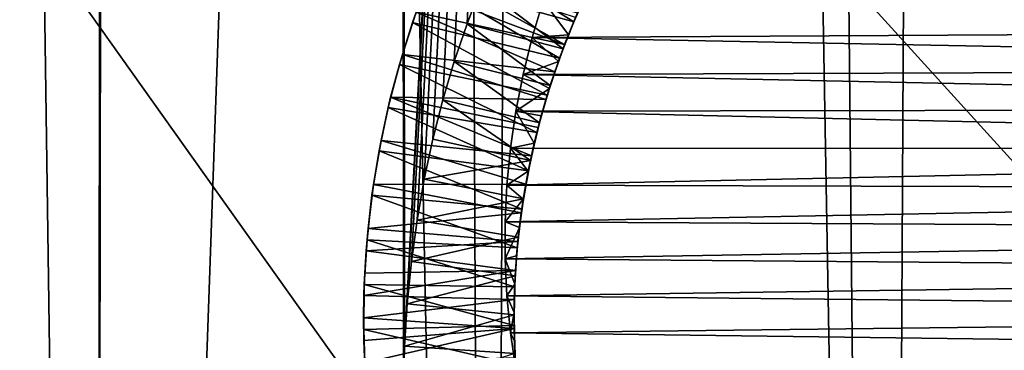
# Model space of a CAD drawing. Header units: metres. Extents: x -258 to 72, y -72 to 102.
# Tile 246 of 256: x -3.622 to -0.79, y 31.907 to 32.859. Entities that reach past the tile are written whole.
import ezdxf

# ---------------------------------------------------------------- set-up
doc = ezdxf.new("R2010")
doc.units = ezdxf.units.M
doc.layers.add('solid_FREESTAND_ASM_SW0005', color=7, linetype='CONTINUOUS')

msp = doc.modelspace()

# ---------------------------------------------------------------- linework, layer by layer
at = {"layer": 'solid_FREESTAND_ASM_SW0005'}
for points in [[(-4.169953, 76.342972, 46.708729), (-4.535265, 22.548422, 46.59795), (-3.405523, 22.746481, 46.908298)], [(-3.336664, 76.076469, 46.924183), (-4.169953, 76.342972, 46.708729), (-3.405523, 22.746481, 46.908298)], [(-3.336664, 76.076469, 46.924183), (-3.405523, 22.746481, 46.908298), (-2.27184, 22.887524, 47.126957)], [(-2.501776, 75.873108, 47.089901), (-3.336664, 76.076469, 46.924183), (-2.27184, 22.887524, 47.126957)], [(-2.062842, 75.790543, 47.157478), (-2.501776, 75.873108, 47.089901), (-2.27184, 22.887524, 47.126957)], [(-2.062842, 75.790543, 47.157478), (-2.27184, 22.887524, 47.126957), (-1.136793, 22.971889, 47.256863)], [(-1.666909, 75.73008, 47.207092), (-2.062842, 75.790543, 47.157478), (-1.136793, 22.971889, 47.256863)], [(-0.832487, 75.645218, 47.276882), (-1.666909, 75.73008, 47.207092), (-1.136793, 22.971889, 47.256863)], [(-0.832487, 75.645218, 47.276882), (-1.136793, 22.971889, 47.256863), (0, 23, 47.299999)], [(0, 75.617157, 47.299999), (-0.832487, 75.645218, 47.276882), (0, 23, 47.299999)], [(-3.125612, 50.006203, -872.493103), (-6.058371, 48.299995, -872.457947), (4.98772, 32.78767, -872.140442)], [(-3.125612, 50.006203, -872.493103), (4.98772, 32.78767, -872.140442), (6.984424, 33.867382, -872.164429)], [(-6.058371, 48.299995, -872.457947), (-8.884202, 46.421974, -872.424011), (3.059227, 31.590355, -872.117249)], [(-6.058371, 48.299995, -872.457947), (3.059227, 31.590355, -872.117249), (4.98772, 32.78767, -872.140442)], [(-4.201151, 48.268078, 17.900335), (-3.405525, 22.746481, 17.691702), (-4.535272, 22.548422, 18.002054)], [(-4.201151, 48.268078, 17.900335), (-3.365773, 47.948555, 17.682491), (-3.405525, 22.746481, 17.691702)], [(-3.365773, 47.948555, 17.682491), (-2.526064, 47.705391, 17.514229), (-3.405525, 22.746481, 17.691702)], [(-2.526064, 47.705391, 17.514229), (-2.517531, 31.795805, 17.512774), (-3.405525, 22.746481, 17.691702)], [(-2.526064, 47.705391, 17.514229), (-2.514583, 31.918619, 17.512274), (-2.517531, 31.795805, 17.512774)], [(-2.526064, 47.705391, 17.514229), (-1.684367, 47.534679, 17.394871), (-2.514583, 31.918619, 17.512274)], [(-1.684367, 47.534679, 17.394871), (-2.507079, 32.041031, 17.511), (-2.514583, 31.918619, 17.512274)], [(-1.684367, 47.534679, 17.394871), (-2.495071, 32.162437, 17.508968), (-2.507079, 32.041031, 17.511)], [(-1.684367, 47.534679, 17.394871), (-2.478667, 32.282242, 17.50621), (-2.495071, 32.162437, 17.508968)], [(-1.684367, 47.534679, 17.394871), (-2.458022, 32.399902, 17.502766), (-2.478667, 32.282242, 17.50621)], [(-1.684367, 47.534679, 17.394871), (-2.43327, 32.515182, 17.498676), (-2.458022, 32.399902, 17.502766)], [(-1.684367, 47.534679, 17.394871), (-2.404488, 32.628105, 17.493973), (-2.43327, 32.515182, 17.498676)], [(-1.684367, 47.534679, 17.394871), (-2.371701, 32.738766, 17.488686), (-2.404488, 32.628105, 17.493973)], [(-1.684367, 47.534679, 17.394871), (-2.334907, 32.847343, 17.482841), (-2.371701, 32.738766, 17.488686)], [(-1.684367, 47.534679, 17.394871), (-2.294106, 32.954048, 17.476469), (-2.334907, 32.847343, 17.482841)], [(-8.884202, 46.421974, -872.424011), (-11.593053, 44.378807, -872.391479), (1.205861, 30.279736, -872.095032)], [(-8.884202, 46.421974, -872.424011), (1.205861, 30.279736, -872.095032), (3.059227, 31.590355, -872.117249)], [(-11.593053, 44.378807, -872.391479), (-14.175286, 42.177773, -872.360474), (-0.56573, 28.860514, -872.07373)], [(-11.593053, 44.378807, -872.391479), (-0.56573, 28.860514, -872.07373), (1.205861, 30.279736, -872.095032)], [(-14.175286, 42.177773, -872.360474), (-16.621717, 39.826694, -872.331116), (-2.249193, 27.337776, -872.053528)], [(-14.175286, 42.177773, -872.360474), (-2.249193, 27.337776, -872.053528), (-0.56573, 28.860514, -872.07373)], [(-16.621717, 39.826694, -872.331116), (-3.83849, 25.716988, -872.034485), (-2.249193, 27.337776, -872.053528)], [(65.320236, 31.456591, -887), (-65.320229, 31.456608, -887), (-63.170593, 35.577045, -887)], [(65.320236, 31.456591, -887), (-63.170593, 35.577045, -887), (63.170605, 35.577026, -887)], [(-2.448011, 32.969471, 18.193134), (-2.3986, 33.085693, 18.186981), (-2.028054, 32.852638, 18.440428)], [(-2.3986, 33.085693, 18.186981), (-1.981958, 32.954903, 18.433813), (-2.028054, 32.852638, 18.440428)], [(-2.05432, 32.787254, 17.844814), (-2.435295, 33.000919, 18.091793), (-2.459059, 32.941132, 18.094912)], [(-2.05432, 32.787254, 17.844814), (-2.022938, 32.864708, 17.839994), (-2.435295, 33.000919, 18.091793)], [(-2.491696, 32.850967, 18.199266), (-2.448011, 32.969471, 18.193134), (-2.068876, 32.748165, 18.446981)], [(-2.459059, 32.941132, 18.094912), (-2.448011, 32.969471, 18.193134), (-2.491696, 32.850967, 18.199266)], [(-2.448011, 32.969471, 18.193134), (-2.028054, 32.852638, 18.440428), (-2.068876, 32.748165, 18.446981)], [(-2.05896, 32.77504, 17.64522), (-2.334907, 32.847343, 17.482841), (-2.294106, 32.954048, 17.476469)], [(-2.016944, 32.878597, 17.63862), (-2.05896, 32.77504, 17.64522), (-2.294106, 32.954048, 17.476469)], [(-2.1161, 32.913036, 18.700001), (2.434283, 32.948826, 18.700001), (2.465649, 32.833916, 18.700001)], [(-2.011517, 32.890957, 18.638334), (-2.028054, 32.852638, 18.440428), (-1.981958, 32.954903, 18.433813)], [(-2.481299, 32.880852, 18.097996), (-2.459059, 32.941132, 18.094912), (-2.491696, 32.850967, 18.199266)], [(-2.05432, 32.787254, 17.844814), (-2.459059, 32.941132, 18.094912), (-2.481299, 32.880852, 18.097996)], [(-2.1161, 32.913036, 18.700001), (2.465649, 32.833916, 18.700001), (-2.147404, 32.807587, 18.700001)], [(-2.043292, 32.815449, 18.643053), (-2.1161, 32.913036, 18.700001), (-2.147404, 32.807587, 18.700001)], [(-2.043292, 32.815449, 18.643053), (-2.011517, 32.890957, 18.638334), (-2.1161, 32.913036, 18.700001)], [(-2.043292, 32.815449, 18.643053), (-2.028054, 32.852638, 18.440428), (-2.011517, 32.890957, 18.638334)], [(-2.521166, 32.75898, 18.104078), (-2.481299, 32.880852, 18.097996), (-2.491696, 32.850967, 18.199266)], [(-2.082719, 32.708717, 17.849609), (-2.481299, 32.880852, 18.097996), (-2.521166, 32.75898, 18.104078)], [(-2.082719, 32.708717, 17.849609), (-2.05432, 32.787254, 17.844814), (-2.481299, 32.880852, 18.097996)], [(-2.05432, 32.787254, 17.844814), (-2.05896, 32.77504, 17.64522), (-2.016944, 32.878597, 17.63862)], [(-2.05432, 32.787254, 17.844814), (-2.016944, 32.878597, 17.63862), (-2.022938, 32.864708, 17.839994)], [(-2.529664, 32.730042, 18.205385), (-2.491696, 32.850967, 18.199266), (-2.104318, 32.64175, 18.453442)], [(-2.521166, 32.75898, 18.104078), (-2.491696, 32.850967, 18.199266), (-2.529664, 32.730042, 18.205385)], [(-2.491696, 32.850967, 18.199266), (-2.068876, 32.748165, 18.446981), (-2.104318, 32.64175, 18.453442)], [(-2.095673, 32.669445, 17.651781), (-2.371701, 32.738766, 17.488686), (-2.334907, 32.847343, 17.482841)], [(-2.05896, 32.77504, 17.64522), (-2.095673, 32.669445, 17.651781), (-2.334907, 32.847343, 17.482841)], [(-2.147404, 32.807587, 18.700001), (2.465649, 32.833916, 18.700001), (2.491442, 32.718616, 18.700001)], [(-2.043292, 32.815449, 18.643053), (-2.068876, 32.748165, 18.446981), (-2.028054, 32.852638, 18.440428)], [(-2.147404, 32.807587, 18.700001), (2.491442, 32.718616, 18.700001), (-2.173493, 32.701424, 18.700001)], [(-2.072241, 32.738792, 18.647755), (-2.147404, 32.807587, 18.700001), (-2.173493, 32.701424, 18.700001)], [(-2.072241, 32.738792, 18.647755), (-2.043292, 32.815449, 18.643053), (-2.147404, 32.807587, 18.700001)], [(-2.072241, 32.738792, 18.647755), (-2.068876, 32.748165, 18.446981), (-2.043292, 32.815449, 18.643053)], [(-2.082719, 32.708717, 17.849609), (-2.095673, 32.669445, 17.651781), (-2.05896, 32.77504, 17.64522)], [(-2.082719, 32.708717, 17.849609), (-2.05896, 32.77504, 17.64522), (-2.05432, 32.787254, 17.844814)], [(-2.554909, 32.63559, 18.110088), (-2.521166, 32.75898, 18.104078), (-2.529664, 32.730042, 18.205385)], [(-2.108124, 32.629139, 17.854393), (-2.521166, 32.75898, 18.104078), (-2.554909, 32.63559, 18.110088)], [(-2.108124, 32.629139, 17.854393), (-2.082719, 32.708717, 17.849609), (-2.521166, 32.75898, 18.104078)], [(-2.098323, 32.661091, 18.652447), (-2.104318, 32.64175, 18.453442), (-2.068876, 32.748165, 18.446981)], [(-2.098323, 32.661091, 18.652447), (-2.068876, 32.748165, 18.446981), (-2.072241, 32.738792, 18.647755)], [(-2.561917, 32.60656, 18.211514), (-2.529664, 32.730042, 18.205385), (-2.134292, 32.533665, 18.459827)], [(-2.554909, 32.63559, 18.110088), (-2.529664, 32.730042, 18.205385), (-2.561917, 32.60656, 18.211514)], [(-2.529664, 32.730042, 18.205385), (-2.104318, 32.64175, 18.453442), (-2.134292, 32.533665, 18.459827)], [(-2.12696, 32.562176, 17.658253), (-2.404488, 32.628105, 17.493973), (-2.371701, 32.738766, 17.488686)], [(-2.095673, 32.669445, 17.651781), (-2.12696, 32.562176, 17.658253), (-2.371701, 32.738766, 17.488686)], [(-2.098323, 32.661091, 18.652447), (-2.072241, 32.738792, 18.647755), (-2.173493, 32.701424, 18.700001)], [(-2.173493, 32.701424, 18.700001), (2.491442, 32.718616, 18.700001), (2.511708, 32.60284, 18.700001)], [(-2.173493, 32.701424, 18.700001), (2.511708, 32.60284, 18.700001), (-2.194301, 32.595085, 18.700001)], [(-2.098323, 32.661091, 18.652447), (-2.173493, 32.701424, 18.700001), (-2.194301, 32.595085, 18.700001)], [(-2.108124, 32.629139, 17.854393), (-2.095673, 32.669445, 17.651781), (-2.082719, 32.708717, 17.849609)], [(-2.121493, 32.582466, 18.657133), (-2.098323, 32.661091, 18.652447), (-2.194301, 32.595085, 18.700001)], [(-2.108124, 32.629139, 17.854393), (-2.12696, 32.562176, 17.658253), (-2.095673, 32.669445, 17.651781)], [(-2.121493, 32.582466, 18.657133), (-2.104318, 32.64175, 18.453442), (-2.098323, 32.661091, 18.652447)], [(-2.582591, 32.510792, 18.116104), (-2.554909, 32.63559, 18.110088), (-2.561917, 32.60656, 18.211514)], [(-2.149791, 32.467331, 17.863955), (-2.554909, 32.63559, 18.110088), (-2.582591, 32.510792, 18.116104)], [(-2.130496, 32.548622, 17.859173), (-2.108124, 32.629139, 17.854393), (-2.554909, 32.63559, 18.110088)], [(-2.149791, 32.467331, 17.863955), (-2.130496, 32.548622, 17.859173), (-2.554909, 32.63559, 18.110088)], [(-2.121493, 32.582466, 18.657133), (-2.134292, 32.533665, 18.459827), (-2.104318, 32.64175, 18.453442)], [(-2.588291, 32.480888, 18.217659), (-2.561917, 32.60656, 18.211514), (-2.158718, 32.424187, 18.466187)], [(-2.582591, 32.510792, 18.116104), (-2.561917, 32.60656, 18.211514), (-2.588291, 32.480888, 18.217659)], [(-2.561917, 32.60656, 18.211514), (-2.134292, 32.533665, 18.459827), (-2.158718, 32.424187, 18.466187)], [(-2.152769, 32.453415, 17.66464), (-2.43327, 32.515182, 17.498676), (-2.404488, 32.628105, 17.493973)], [(-2.12696, 32.562176, 17.658253), (-2.152769, 32.453415, 17.66464), (-2.404488, 32.628105, 17.493973)], [(-2.194301, 32.595085, 18.700001), (2.511708, 32.60284, 18.700001), (2.526512, 32.486336, 18.700001)], [(-2.130496, 32.548622, 17.859173), (-2.12696, 32.562176, 17.658253), (-2.108124, 32.629139, 17.854393)], [(-2.194301, 32.595085, 18.700001), (2.526512, 32.486336, 18.700001), (-2.209845, 32.488914, 18.700001)], [(-2.141719, 32.503033, 18.661827), (-2.194301, 32.595085, 18.700001), (-2.209845, 32.488914, 18.700001)], [(-2.141719, 32.503033, 18.661827), (-2.121493, 32.582466, 18.657133), (-2.194301, 32.595085, 18.700001)], [(-2.141719, 32.503033, 18.661827), (-2.134292, 32.533665, 18.459827), (-2.121493, 32.582466, 18.657133)], [(-2.149791, 32.467331, 17.863955), (-2.152769, 32.453415, 17.66464), (-2.12696, 32.562176, 17.658253)], [(-2.149791, 32.467331, 17.863955), (-2.12696, 32.562176, 17.658253), (-2.130496, 32.548622, 17.859173)], [(-2.141719, 32.503033, 18.661827), (-2.158718, 32.424187, 18.466187), (-2.134292, 32.533665, 18.459827)], [(-2.604237, 32.384674, 18.122194), (-2.582591, 32.510792, 18.116104), (-2.588291, 32.480888, 18.217659)], [(-2.165979, 32.385403, 17.868752), (-2.582591, 32.510792, 18.116104), (-2.604237, 32.384674, 18.122194)], [(-2.165979, 32.385403, 17.868752), (-2.149791, 32.467331, 17.863955), (-2.582591, 32.510792, 18.116104)], [(-2.152769, 32.453415, 17.66464), (-2.458022, 32.399902, 17.502766), (-2.43327, 32.515182, 17.498676)], [(-2.209845, 32.488914, 18.700001), (2.526512, 32.486336, 18.700001), (-2.220192, 32.382854, 18.700001)], [(-2.158971, 32.422897, 18.66654), (-2.209845, 32.488914, 18.700001), (-2.220192, 32.382854, 18.700001)], [(-2.158971, 32.422897, 18.66654), (-2.141719, 32.503033, 18.661827), (-2.209845, 32.488914, 18.700001)], [(-2.158971, 32.422897, 18.66654), (-2.158718, 32.424187, 18.466187), (-2.141719, 32.503033, 18.661827)], [(-2.60861, 32.353634, 18.223816), (-2.588291, 32.480888, 18.217659), (-2.177533, 32.313606, 18.472551)], [(-2.604237, 32.384674, 18.122194), (-2.588291, 32.480888, 18.217659), (-2.60861, 32.353634, 18.223816)], [(-2.588291, 32.480888, 18.217659), (-2.158718, 32.424187, 18.466187), (-2.177533, 32.313606, 18.472551)], [(-2.220192, 32.382854, 18.700001), (2.526512, 32.486336, 18.700001), (2.535898, 32.368919, 18.700001)], [(-2.165979, 32.385403, 17.868752), (-2.152769, 32.453415, 17.66464), (-2.149791, 32.467331, 17.863955)], [(-2.152769, 32.453415, 17.66464), (-2.173018, 32.343498, 17.670982), (-2.458022, 32.399902, 17.502766)], [(-2.165979, 32.385403, 17.868752), (-2.173018, 32.343498, 17.670982), (-2.152769, 32.453415, 17.66464)], [(-2.173223, 32.342201, 18.671286), (-2.158971, 32.422897, 18.66654), (-2.220192, 32.382854, 18.700001)], [(-2.173223, 32.342201, 18.671286), (-2.177533, 32.313606, 18.472551), (-2.158718, 32.424187, 18.466187)], [(-2.173223, 32.342201, 18.671286), (-2.158718, 32.424187, 18.466187), (-2.158971, 32.422897, 18.66654)], [(-2.619821, 32.257351, 18.128405), (-2.604237, 32.384674, 18.122194), (-2.60861, 32.353634, 18.223816)], [(-2.179051, 32.302879, 17.873583), (-2.604237, 32.384674, 18.122194), (-2.619821, 32.257351, 18.128405)], [(-2.179051, 32.302879, 17.873583), (-2.165979, 32.385403, 17.868752), (-2.604237, 32.384674, 18.122194)], [(-2.173018, 32.343498, 17.670982), (-2.478667, 32.282242, 17.50621), (-2.458022, 32.399902, 17.502766)], [(-2.220192, 32.382854, 18.700001), (2.535898, 32.368919, 18.700001), (-2.225385, 32.27673, 18.700001)], [(-2.173223, 32.342201, 18.671286), (-2.220192, 32.382854, 18.700001), (-2.225385, 32.27673, 18.700001)], [(-2.179051, 32.302879, 17.873583), (-2.173018, 32.343498, 17.670982), (-2.165979, 32.385403, 17.868752)], [(-2.622768, 32.225296, 18.229984), (-2.60861, 32.353634, 18.223816), (-2.190687, 32.202213, 18.478947)], [(-2.619821, 32.257351, 18.128405), (-2.60861, 32.353634, 18.223816), (-2.622768, 32.225296, 18.229984)], [(-2.60861, 32.353634, 18.223816), (-2.177533, 32.313606, 18.472551), (-2.190687, 32.202213, 18.478947)], [(-2.225385, 32.27673, 18.700001), (2.535898, 32.368919, 18.700001), (2.53984, 32.250725, 18.700001)], [(-2.173018, 32.343498, 17.670982), (-2.187658, 32.232704, 17.677319), (-2.478667, 32.282242, 17.50621)], [(-2.184457, 32.261051, 18.676062), (-2.173223, 32.342201, 18.671286), (-2.225385, 32.27673, 18.700001)], [(-2.179051, 32.302879, 17.873583), (-2.187658, 32.232704, 17.677319), (-2.173018, 32.343498, 17.670982)], [(-2.184457, 32.261051, 18.676062), (-2.177533, 32.313606, 18.472551), (-2.173223, 32.342201, 18.671286)], [(-2.188982, 32.219898, 17.878452), (-2.179051, 32.302879, 17.873583), (-2.619821, 32.257351, 18.128405)], [(-2.184457, 32.261051, 18.676062), (-2.190687, 32.202213, 18.478947), (-2.177533, 32.313606, 18.472551)], [(-2.188982, 32.219898, 17.878452), (-2.187658, 32.232704, 17.677319), (-2.179051, 32.302879, 17.873583)], [(-2.187658, 32.232704, 17.677319), (-2.495071, 32.162437, 17.508968), (-2.478667, 32.282242, 17.50621)], [(-2.225385, 32.27673, 18.700001), (2.53984, 32.250725, 18.700001), (-2.225465, 32.170425, 18.700001)], [(-2.184457, 32.261051, 18.676062), (-2.225385, 32.27673, 18.700001), (-2.225465, 32.170425, 18.700001)], [(-2.625322, 32.193302, 18.131552), (-2.619821, 32.257351, 18.128405), (-2.622768, 32.225296, 18.229984)], [(-2.188982, 32.219898, 17.878452), (-2.619821, 32.257351, 18.128405), (-2.625322, 32.193302, 18.131552)], [(-2.192663, 32.179523, 18.680857), (-2.184457, 32.261051, 18.676062), (-2.225465, 32.170425, 18.700001)], [(-2.225465, 32.170425, 18.700001), (2.53984, 32.250725, 18.700001), (2.538294, 32.132149, 18.700001)], [(-2.192663, 32.179523, 18.680857), (-2.190687, 32.202213, 18.478947), (-2.184457, 32.261051, 18.676062)], [(-2.630698, 32.096344, 18.236168), (-2.622768, 32.225296, 18.229984), (-2.198146, 32.090294, 18.485394)], [(-2.625322, 32.193302, 18.131552), (-2.622768, 32.225296, 18.229984), (-2.630698, 32.096344, 18.236168)], [(-2.195752, 32.13665, 17.883337), (-2.188982, 32.219898, 17.878452), (-2.625322, 32.193302, 18.131552)], [(-2.622768, 32.225296, 18.229984), (-2.190687, 32.202213, 18.478947), (-2.198146, 32.090294, 18.485394)], [(-2.187658, 32.232704, 17.677319), (-2.196655, 32.121265, 17.683678), (-2.495071, 32.162437, 17.508968)], [(-2.195752, 32.13665, 17.883337), (-2.196655, 32.121265, 17.683678), (-2.187658, 32.232704, 17.677319)], [(-2.195752, 32.13665, 17.883337), (-2.187658, 32.232704, 17.677319), (-2.188982, 32.219898, 17.878452)], [(-2.629279, 32.129063, 18.13472), (-2.625322, 32.193302, 18.131552), (-2.630698, 32.096344, 18.236168)], [(-2.195752, 32.13665, 17.883337), (-2.625322, 32.193302, 18.131552), (-2.629279, 32.129063, 18.13472)], [(-2.197829, 32.097725, 18.685658), (-2.192663, 32.179523, 18.680857), (-2.225465, 32.170425, 18.700001)], [(-2.197829, 32.097725, 18.685658), (-2.198146, 32.090294, 18.485394), (-2.190687, 32.202213, 18.478947)], [(-2.197829, 32.097725, 18.685658), (-2.190687, 32.202213, 18.478947), (-2.192663, 32.179523, 18.680857)], [(-2.196655, 32.121265, 17.683678), (-2.507079, 32.041031, 17.511), (-2.495071, 32.162437, 17.508968)], [(-2.225465, 32.170425, 18.700001), (2.538294, 32.132149, 18.700001), (-2.220426, 32.063915, 18.700001)], [(-2.197829, 32.097725, 18.685658), (-2.225465, 32.170425, 18.700001), (-2.220426, 32.063915, 18.700001)], [(-2.195752, 32.13665, 17.883337), (-2.629279, 32.129063, 18.13472), (-2.631688, 32.064682, 18.137903)], [(-2.199357, 32.0532, 17.888231), (-2.195752, 32.13665, 17.883337), (-2.631688, 32.064682, 18.137903)], [(-2.631688, 32.064682, 18.137903), (-2.629279, 32.129063, 18.13472), (-2.630698, 32.096344, 18.236168)], [(-2.196655, 32.121265, 17.683678), (-2.199979, 32.009571, 17.690079), (-2.507079, 32.041031, 17.511)], [(-2.220426, 32.063915, 18.700001), (2.538294, 32.132149, 18.700001), (2.531247, 32.013592, 18.700001)], [(-2.199357, 32.0532, 17.888231), (-2.199979, 32.009571, 17.690079), (-2.196655, 32.121265, 17.683678)], [(-2.199357, 32.0532, 17.888231), (-2.196655, 32.121265, 17.683678), (-2.195752, 32.13665, 17.883337)], [(-2.632364, 31.967188, 18.242374), (-2.630698, 32.096344, 18.236168), (-2.199891, 31.97814, 18.491898)], [(-2.631688, 32.064682, 18.137903), (-2.630698, 32.096344, 18.236168), (-2.632364, 31.967188, 18.242374)], [(-2.630698, 32.096344, 18.236168), (-2.198146, 32.090294, 18.485394), (-2.199891, 31.97814, 18.491898)], [(-2.199943, 32.015781, 18.690454), (-2.197829, 32.097725, 18.685658), (-2.220426, 32.063915, 18.700001)], [(-2.199943, 32.015781, 18.690454), (-2.198146, 32.090294, 18.485394), (-2.197829, 32.097725, 18.685658)], [(-2.632535, 32.000198, 18.141094), (-2.631688, 32.064682, 18.137903), (-2.632364, 31.967188, 18.242374)], [(-2.199357, 32.0532, 17.888231), (-2.631688, 32.064682, 18.137903), (-2.632535, 32.000198, 18.141094)], [(-2.220426, 32.063915, 18.700001), (2.531247, 32.013592, 18.700001), (-2.210261, 31.957575, 18.700001)], [(-2.199943, 32.015781, 18.690454), (-2.220426, 32.063915, 18.700001), (-2.210261, 31.957575, 18.700001)], [(-2.199943, 32.015781, 18.690454), (-2.199891, 31.97814, 18.491898), (-2.198146, 32.090294, 18.485394)], [(-2.19979, 31.969635, 17.893122), (-2.199357, 32.0532, 17.888231), (-2.632535, 32.000198, 18.141094)], [(-2.199979, 32.009571, 17.690079), (-2.514583, 31.918619, 17.512274), (-2.507079, 32.041031, 17.511)], [(-2.19979, 31.969635, 17.893122), (-2.199979, 32.009571, 17.690079), (-2.199357, 32.0532, 17.888231)], [(-2.199979, 32.009571, 17.690079), (-2.197626, 31.89782, 17.696537), (-2.514583, 31.918619, 17.512274)], [(-2.199004, 31.933819, 18.695236), (-2.199943, 32.015781, 18.690454), (-2.210261, 31.957575, 18.700001)], [(-2.210261, 31.957575, 18.700001), (2.531247, 32.013592, 18.700001), (2.518729, 31.895615, 18.700001)], [(-2.19979, 31.969635, 17.893122), (-2.197626, 31.89782, 17.696537), (-2.199979, 32.009571, 17.690079)], [(-2.199004, 31.933819, 18.695236), (-2.199891, 31.97814, 18.491898), (-2.199943, 32.015781, 18.690454)], [(-2.631817, 31.935654, 18.144295), (-2.632535, 32.000198, 18.141094), (-2.632364, 31.967188, 18.242374)], [(-2.19979, 31.969635, 17.893122), (-2.632535, 32.000198, 18.141094), (-2.631817, 31.935654, 18.144295)], [(-2.632364, 31.967188, 18.242374), (-2.199891, 31.97814, 18.491898), (-2.195918, 31.866039, 18.498459)], [(-2.627745, 31.838181, 18.248611), (-2.632364, 31.967188, 18.242374), (-2.195918, 31.866039, 18.498459)], [(-2.631817, 31.935654, 18.144295), (-2.632364, 31.967188, 18.242374), (-2.627745, 31.838181, 18.248611)], [(-2.19979, 31.969635, 17.893122), (-2.631817, 31.935654, 18.144295), (-2.629524, 31.871103, 18.147491)], [(-2.197051, 31.886118, 17.897997), (-2.19979, 31.969635, 17.893122), (-2.629524, 31.871103, 18.147491)], [(-2.210261, 31.957575, 18.700001), (2.518729, 31.895615, 18.700001), (-2.195013, 31.851948, 18.700001)], [(-2.199004, 31.933819, 18.695236), (-2.210261, 31.957575, 18.700001), (-2.195013, 31.851948, 18.700001)], [(-2.199004, 31.933819, 18.695236), (-2.195918, 31.866039, 18.498459), (-2.199891, 31.97814, 18.491898)], [(-2.197051, 31.886118, 17.897997), (-2.197626, 31.89782, 17.696537), (-2.19979, 31.969635, 17.893122)], [(-2.629524, 31.871103, 18.147491), (-2.631817, 31.935654, 18.144295), (-2.627745, 31.838181, 18.248611)], [(-2.199004, 31.933819, 18.695236), (-2.195013, 31.851948, 18.700001), (-2.195918, 31.866039, 18.498459)], [(-2.197626, 31.89782, 17.696537), (-2.517531, 31.795805, 17.512774), (-2.514583, 31.918619, 17.512274)]]:
    msp.add_3dface(points, dxfattribs=at)

doc.saveas('drawing.dxf')
